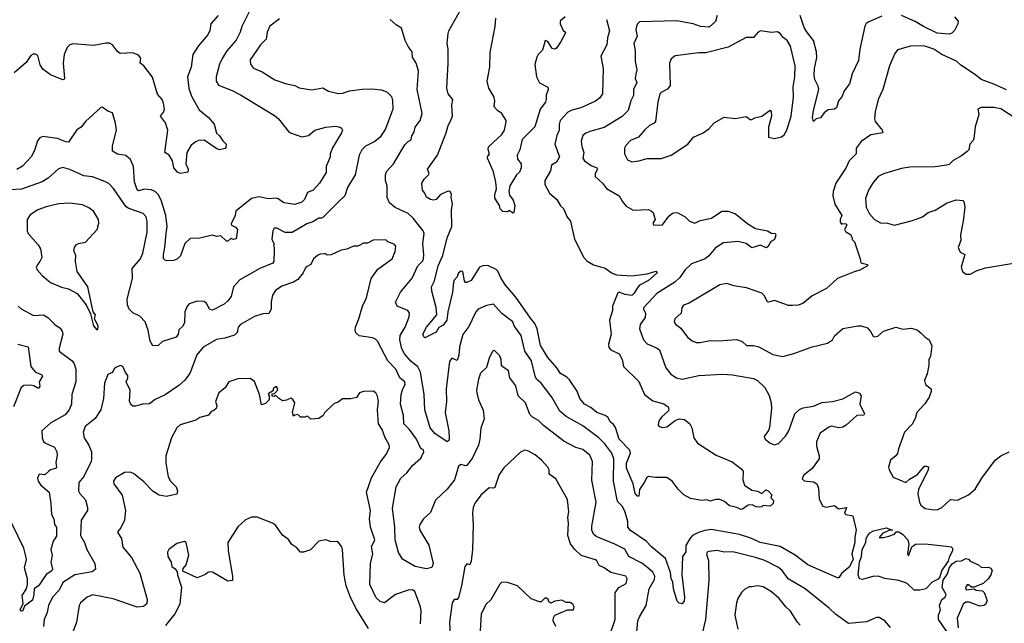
# Model space of a CAD drawing. Extents: x 1771496 to 1971148, y 471553 to 643630.
# Tile 101 of 256: x 1861885 to 1868930, y 532788 to 537105. Entities that reach past the tile are written whole.
import ezdxf

# ---------------------------------------------------------------- set-up
doc = ezdxf.new("R2010")
doc.units = 0

msp = doc.modelspace()

# ---------------------------------------------------------------- linework, layer by layer
at = {"layer": '0CON10XD'}
for points in [[(1863571.1, 537248.9), (1863475, 537056.7), (1863463.5, 537015), (1863435, 536958.1), (1863366.9, 536883.1), (1863333.1, 536826.9), (1863315, 536786.7), (1863290.6, 536695), (1863291.4, 536665), (1863306.8, 536636.8), (1863405, 536598.6), (1863465, 536567.5), (1863708.9, 536418.9), (1863737.5, 536395), (1863808.8, 536305), (1863823.3, 536295), (1863905, 536266), (1863952.4, 536277.6), (1863996.7, 536315), (1864075, 536336.7), (1864145, 536342.9), (1864177.1, 536337.1), (1864188.8, 536328.8), (1864194, 536315), (1864188.1, 536295), (1864122.6, 536187.4), (1864106, 536145), (1864106.7, 536125), (1864078.5, 536055), (1864079.1, 536010.9), (1864030, 535935), (1863984.4, 535885.6), (1863945, 535868), (1863921.9, 535818.1), (1863905, 535798.9), (1863855, 535782.9), (1863775, 535794.3), (1863734.7, 535824.7), (1863719.2, 535829.2), (1863665, 535823.3), (1863597.1, 535837.1), (1863545, 535826.4), (1863432, 535735), (1863426, 535705), (1863397.5, 535645), (1863400, 535635), (1863430.5, 535620.5), (1863443.8, 535605), (1863435, 535537.5), (1863415, 535533.8), (1863395, 535540), (1863375, 535521.2), (1863365, 535522), (1863325, 535560), (1863295, 535553.8), (1863265, 535564), (1863175, 535541.4), (1863105, 535540.5), (1863067.8, 535505), (1863036.9, 535415), (1863015.4, 535394.6), (1862987.8, 535382.2), (1862939.1, 535379.1), (1862925, 535384.2), (1862915, 535396.7), (1862913.4, 535425), (1862924.6, 535475.4), (1862932.9, 535575), (1862940.4, 535625), (1862930.7, 535705), (1862897.6, 535815), (1862875, 535855.5), (1862855.6, 535875), (1862825, 535887.1), (1862777.1, 535892.9), (1862735, 535881.8), (1862725, 535888.1), (1862706.3, 535946.3), (1862700.4, 536055), (1862678.5, 536105), (1862645, 536132.5), (1862585, 536142.3), (1862548.9, 536165), (1862548.1, 536201.9), (1862577.1, 536315), (1862571.2, 536365), (1862549.3, 536439.3), (1862515, 536450), (1862475, 536480), (1862465, 536476.7), (1862355, 536376.7), (1862324.2, 536335.8), (1862295, 536316.7), (1862235, 536230), (1862215, 536230.8), (1862155, 536255.6), (1862051.2, 536268.8), (1862029.7, 536260.3), (1862012.5, 536237.5), (1861990.2, 536169.8), (1861968.1, 536125), (1861905, 536057.3), (1861865, 536032.7)], [(1863304.4, 537135), (1863251.9, 537075), (1863245.8, 537025.8), (1863230, 536995), (1863161.4, 536915), (1863124.6, 536855.4), (1863111.5, 536765), (1863086.2, 536695), (1863095, 536612), (1863115, 536558.6), (1863170.3, 536460.3), (1863235.7, 536405.7), (1863277.5, 536357.5), (1863292.3, 536292.3), (1863315, 536273.8), (1863338.1, 536238.1), (1863363.3, 536215), (1863360, 536190), (1863356.2, 536183.8), (1863313.9, 536173.9), (1863295, 536180), (1863205, 536243.8), (1863165, 536240), (1863145, 536232), (1863112.1, 536207.9), (1863080.8, 536155), (1863074, 536075), (1863091.2, 536035), (1863087.5, 536015), (1863036.2, 536003.8), (1863015, 536013.8), (1862989.2, 536045), (1862978.6, 536095), (1862955.8, 536135.8), (1862923.8, 536155), (1862945.7, 536314.3), (1862928.3, 536368.3), (1862893.8, 536415), (1862915, 536442.5), (1862921.2, 536465), (1862915, 536507.5), (1862904, 536535), (1862872.1, 536572.1), (1862835, 536693.3), (1862774.5, 536774.5), (1862748, 536795), (1862750.8, 536829.2), (1862735, 536852), (1862695, 536867.5), (1862605, 536862.5), (1862585, 536878), (1862549.2, 536925), (1862526.7, 536936.7), (1862505, 536937.7), (1862415, 536920.9), (1862265, 536932.9), (1862245, 536924.2), (1862224.3, 536905), (1862204.5, 536855), (1862196.5, 536795), (1862206.9, 536685), (1862203.8, 536676.2), (1862195, 536673.8), (1862105, 536711.1), (1862051.7, 536751.7), (1862031.7, 536781.7), (1862015, 536848.8), (1861999.1, 536859.1), (1861982.4, 536857.6), (1861965, 536848), (1861930.6, 536799.4), (1861845, 536724.3)], [(1866385, 535240), (1866321.1, 535205), (1866302.5, 535185), (1866282.2, 535147.8), (1866265, 535133.1), (1866215, 535139.4), (1866175, 535156), (1866165, 535152.5), (1866127.5, 535055), (1866127.1, 535025), (1866104.4, 534955), (1866116.4, 534855), (1866099.1, 534785), (1866101.1, 534761.1), (1866114.6, 534744.6), (1866175.4, 534715.4), (1866195.7, 534675), (1866206.2, 534625), (1866315, 534517.5), (1866355.7, 534425), (1866415, 534380), (1866495, 534356.4), (1866524.3, 534335), (1866530.8, 534315), (1866526, 534305), (1866480.6, 534265), (1866459.5, 534235), (1866454.4, 534205), (1866460, 534195), (1866487.4, 534187.4), (1866515, 534192.7), (1866575, 534239.4), (1866605, 534250), (1866642.5, 534245), (1866681.1, 534215), (1866695.5, 534185), (1866708.5, 534115), (1866735, 534076.9), (1866869.4, 533989.4), (1866983.8, 533943.8), (1867046.1, 533896.1), (1867062.5, 533875), (1867059.4, 533815), (1867072, 533775), (1867125, 533740.8), (1867165, 533734), (1867195, 533716.2), (1867225, 533742.5), (1867240, 533735), (1867267, 533707), (1867260, 533685), (1867280, 533665), (1867277.5, 533645), (1867255, 533626.7), (1867205, 533630), (1867195, 533620), (1867175, 533617.5), (1867155, 533620), (1867125.9, 533635.9), (1867096.7, 533633.3), (1867057, 533603), (1867045, 533602.5), (1867016.4, 533616.4), (1866965, 533627.5), (1866928.3, 533658.3), (1866895, 533673.3), (1866865, 533673.3), (1866825, 533662.5), (1866805, 533670), (1866765, 533666.7), (1866685, 533680.6), (1866637.2, 533707.2), (1866597.6, 533747.6), (1866554.4, 533805), (1866515, 533831.1), (1866435, 533831.1), (1866385, 533838.8), (1866371.2, 533828.8), (1866358.3, 533801.7), (1866320, 533745), (1866315, 533697.5), (1866305, 533696.7), (1866288.8, 533715), (1866274.5, 533785), (1866226.7, 533896.7), (1866227.9, 533932.1), (1866255.6, 534004.4), (1866250.9, 534025), (1866175, 534104.3), (1866148.1, 534188.1), (1866135, 534209.2), (1866109.5, 534229.5), (1866095, 534258.8), (1866074.4, 534274.4), (1866014, 534295), (1865971.3, 534331.3), (1865927.1, 534355), (1865892.5, 534395), (1865875, 534447.5), (1865818.8, 534528.8), (1865799.1, 534549.1), (1865754.1, 534574.1), (1865728.8, 534615), (1865665, 534687.9), (1865612.2, 534775), (1865588, 534895), (1865571.4, 534931.4), (1865541, 534971), (1865435, 535120.9), (1865360.9, 535205), (1865329.6, 535255), (1865306.7, 535306.7), (1865295, 535318.2), (1865235, 535347.1), (1865198.8, 535345), (1865175.9, 535334.1), (1865115, 535239.2), (1865085, 535226), (1865075, 535224.2), (1865067.3, 535237.3), (1865055, 535303.8), (1865045, 535306.2), (1865024.2, 535295), (1865015.5, 535265), (1864995, 535242.2), (1864989, 535225), (1864981.9, 535155), (1864949.6, 535015), (1864942.4, 534955), (1864915, 534919.5), (1864885, 534904.2), (1864865, 534868.9), (1864785, 534828.8), (1864775.8, 534835.8), (1864770, 534855), (1864796.5, 534905), (1864869.1, 534995), (1864865.3, 535045.3), (1864833.2, 535163.2), (1864830.6, 535195), (1864853.1, 535236.9), (1864880.4, 535345), (1864912.8, 535417.2), (1864945, 535543.8), (1864977.7, 535625), (1864974.6, 535745.4), (1864982.7, 535785), (1864972.5, 535835), (1864975.8, 535855), (1864965.7, 535875.7), (1864951.7, 535878.3), (1864896, 535854), (1864865, 535820), (1864845, 535813.8), (1864825, 535818.8), (1864795.8, 535835.8), (1864784.3, 535864.3), (1864768, 535885), (1864763.1, 535935), (1864780, 535965), (1864811.2, 535995), (1864814, 536005), (1864802.5, 536035), (1864874.6, 536135.4), (1864937.2, 536295), (1864951.6, 536348.4), (1864965.8, 536374.2), (1864982.7, 536415), (1864976.7, 536495), (1864984.2, 536535), (1864950.5, 536575), (1864940.4, 536615), (1864951.8, 536795), (1864951.8, 536895), (1864944.7, 536935), (1864950.4, 537005), (1864956.5, 537025), (1865042.7, 537177.3)], [(1865787.5, 537125), (1865752.5, 537095), (1865753.3, 537075), (1865775, 537027.5), (1865790, 537015), (1865787.5, 537005), (1865755.7, 536944.3), (1865725, 536901.2), (1865715, 536894), (1865695, 536898.8), (1865665, 536948.8), (1865645, 536956.7), (1865625, 536887.5), (1865595, 536856.7), (1865585, 536837.5), (1865571.1, 536785), (1865582.9, 536695), (1865605, 536654.2), (1865665, 536623.3), (1865667.3, 536605), (1865651.9, 536565), (1865653.1, 536535), (1865646.4, 536515), (1865608.8, 536465), (1865571.2, 536338.8), (1865480.9, 536249.1), (1865464, 536175), (1865445.7, 536135), (1865447.6, 536107.6), (1865474.2, 536075), (1865473.3, 536045), (1865461.1, 536015), (1865440, 535995), (1865393, 535917), (1865385.4, 535875), (1865390.6, 535850.6), (1865415.8, 535815), (1865428.8, 535775), (1865420, 535725), (1865415, 535720), (1865385, 535740), (1865375, 535730), (1865343, 535733), (1865323, 535753), (1865317.5, 535775), (1865285, 535827.5), (1865284.5, 535855.5), (1865298, 535895), (1865291.7, 535941.7), (1865276.3, 536016.3), (1865233.3, 536115), (1865233.3, 536125), (1865246.7, 536145), (1865236.4, 536176.4), (1865238.8, 536195), (1865335.4, 536284.6), (1865352.9, 536315), (1865366, 536375), (1865366, 536385), (1865336, 536435), (1865304.4, 536454.4), (1865280.5, 536480.5), (1865284.2, 536525), (1865278.6, 536555), (1865242.2, 536615), (1865230.3, 536665), (1865248.1, 536765), (1865251, 536869), (1865286.6, 537055), (1865292.2, 537115)], [(1866875, 537133.8), (1866865, 537092.5), (1866818.8, 537051.2), (1866756.8, 537056.8), (1866704.7, 537074.7), (1866585, 537095.5), (1866320.3, 537089.7), (1866305.5, 537074.5), (1866297.8, 537055), (1866294.5, 537035), (1866303.4, 536986.6), (1866279.5, 536935), (1866288.5, 536885), (1866289.1, 536805), (1866300.6, 536745), (1866294.4, 536715), (1866289.2, 536685), (1866300, 536655), (1866277.9, 536605), (1866277.9, 536562.1), (1866258.5, 536525), (1866239.6, 536455), (1866195, 536412.1), (1866066.4, 536333.6), (1865964.6, 536305.4), (1865935, 536292.9), (1865915, 536275.8), (1865903.5, 536235), (1865907.8, 536197.8), (1865921.9, 536155), (1865915.6, 536115), (1865927.3, 536095), (1865973.1, 536063.1), (1866015.5, 536045), (1866020, 536035), (1866002.5, 536005), (1866002.7, 535982.7), (1866055.3, 535935.3), (1866085, 535898), (1866175.5, 535845.5), (1866195.9, 535805.9), (1866225, 535770), (1866273.6, 535743.6), (1866385, 535746.7), (1866406.4, 535736.4), (1866416.7, 535725), (1866433.3, 535675), (1866415, 535650), (1866422.5, 535635), (1866485, 535638), (1866530.8, 535699.2), (1866555, 535720), (1866575, 535726.2), (1866595, 535723.3), (1866645.8, 535695.8), (1866676.7, 535665), (1866715, 535650), (1866755, 535669.4), (1866835, 535685.6), (1866910, 535735), (1866955, 535735.6), (1867006.6, 535716.6), (1867095.5, 535645.5), (1867150.9, 535610.9), (1867235, 535594.3), (1867265, 535578.1), (1867290, 535575), (1867296.1, 535566.1), (1867285, 535532.5), (1867257, 535513), (1867239.3, 535480.7), (1867226.1, 535473.9), (1867185, 535491.4), (1867125, 535473.8), (1867083.9, 535503.9), (1867025, 535518.8), (1866920.6, 535509.4), (1866865, 535472.5), (1866815.6, 535415), (1866790, 535395), (1866691.7, 535358.3), (1866645.5, 535314.5), (1866608, 535262), (1866572.8, 535227.2), (1866445, 535146.7), (1866349.5, 535045), (1866347.8, 535035), (1866363.3, 535005), (1866359.5, 534975), (1866325.6, 534925), (1866321.1, 534895), (1866347.8, 534815), (1866375, 534785.5), (1866446.3, 534756.3), (1866463, 534743), (1866509.2, 534615), (1866545, 534570), (1866585, 534542.9), (1866625, 534534.2), (1866745, 534558.9), (1866915, 534568.6), (1866985, 534564.4), (1867135, 534537.5), (1867163.3, 534523.3), (1867215.8, 534475), (1867247.6, 534417.6), (1867261.9, 534365), (1867265.5, 534324.5), (1867250.9, 534189.1), (1867243.2, 534166.8), (1867212, 534125), (1867220, 534105), (1867254, 534075), (1867285, 534064.3), (1867315, 534074), (1867365, 534126), (1867388.5, 534165), (1867431.4, 534285), (1867465, 534317.1), (1867491.3, 534328.7), (1867565, 534341.4), (1867625, 534367.1), (1867700, 534375), (1867775, 534394.3), (1867865, 534443.3), (1867895, 534433.3), (1867905.6, 534415), (1867895.8, 534355), (1867928.8, 534285), (1867925, 534277.5), (1867875, 534272.9), (1867799.2, 534205), (1867775, 534190.5), (1867745, 534186.2), (1867695, 534196.7), (1867675, 534191.5), (1867612.7, 534147.3), (1867585.5, 534085), (1867586.7, 534055), (1867606.2, 533986.2), (1867604.6, 533965), (1867556, 533895), (1867493.8, 533845), (1867485, 533820), (1867497.7, 533807.7), (1867565, 533798.6), (1867590, 533785), (1867600, 533755), (1867604.5, 533675), (1867632.9, 533625), (1867655, 533619.2), (1867715, 533630), (1867745, 533607.5), (1867800, 533615), (1867786.2, 533575), (1867795.9, 533565.9), (1867847, 533557), (1867869.2, 533455), (1867860, 533405), (1867860, 533365), (1867840.4, 533285), (1867848, 533245), (1867821, 533189), (1867764.3, 533145), (1867746.2, 533113.8), (1867736.4, 533113.6), (1867524, 533205), (1867433.3, 533275)], [(1868055, 537129.6), (1867961.2, 537088.8), (1867941.7, 537078.3), (1867931.4, 537058.6), (1867895.5, 536895), (1867887, 536813), (1867841.8, 536718.2), (1867821.8, 536645), (1867784.4, 536595), (1867767.2, 536552.8), (1867743.5, 536525), (1867730, 536475), (1867715, 536464.5), (1867668.9, 536461.1), (1867640.5, 536439.5), (1867615, 536404), (1867584.3, 536395.7), (1867565, 536377.5), (1867557.5, 536405), (1867563.9, 536455), (1867602.1, 536605), (1867599.2, 536629.2), (1867575, 536677.5), (1867569.2, 536705), (1867572.2, 536755), (1867588.4, 536835), (1867586.4, 536875), (1867566, 536955), (1867515, 537019.4), (1867498.9, 537048.9), (1867469.2, 537135)], [(1868574.3, 537125), (1868600.6, 537095), (1868598.2, 537075), (1868575, 537026.9), (1868555, 537007.5), (1868535, 537000.3), (1868449, 537009), (1868351.4, 537055), (1868292, 537092), (1868195, 537134.6)], [(1863745, 537111.4), (1863675, 537059.2), (1863655.6, 537015), (1863648.6, 536965), (1863608.9, 536925), (1863535, 536816.7), (1863536.8, 536786.8), (1863558.9, 536758.9), (1863621.2, 536731.2), (1863711.2, 536675), (1863795, 536645.5), (1863855, 536634.4), (1863885, 536618.6), (1863975, 536602.5), (1864055, 536618), (1864094.5, 536594.5), (1864165, 536576.7), (1864195, 536579.5), (1864245.7, 536595.7), (1864335, 536607.1), (1864405, 536609.4), (1864473.2, 536603.2), (1864515, 536585.7), (1864545.7, 536555), (1864553.9, 536526.1), (1864555.8, 536465), (1864503.3, 536325), (1864465, 536264.4), (1864425.4, 536234.6), (1864358.6, 536201.4), (1864333.1, 536175), (1864314.4, 536135), (1864285.4, 535994.6), (1864231.9, 535905), (1864211.9, 535845), (1864168.2, 535805), (1864055, 535690.6), (1864045, 535684.4), (1864025, 535684.3), (1863981.6, 535658.4), (1863940.8, 535645), (1863835, 535583.1), (1863785, 535582), (1863725, 535614.2), (1863705, 535613.8), (1863695.8, 535595), (1863690, 535535), (1863703.8, 535505), (1863706.7, 535455), (1863703.1, 535375), (1863697.4, 535362.6), (1863603.9, 535326.1), (1863460, 535245), (1863415, 535193.3), (1863398.2, 535125), (1863375.6, 535094.4), (1863348.6, 535071.4), (1863265, 535026.2), (1863245, 535031.5), (1863222.5, 535075), (1863205, 535090), (1863155, 535091.1), (1863097.4, 535072.6), (1863082.9, 535055), (1863065.7, 535015), (1863065.6, 534935.6), (1863050.2, 534909.8), (1863024.3, 534885.7), (1863018.9, 534855), (1863005, 534834.5), (1862907, 534803), (1862875, 534773.8), (1862836.7, 534773.3), (1862819.4, 534805), (1862803.5, 534885), (1862782.5, 534945), (1862743.8, 534983.8), (1862695, 535007.1), (1862669.6, 535035), (1862657.5, 535065), (1862653.9, 535105), (1862691.2, 535255), (1862688.9, 535325), (1862748.9, 535395), (1862766.7, 535435), (1862796.2, 535585), (1862797.6, 535662.4), (1862789.4, 535695), (1862768.5, 535718.5), (1862665, 535754.6), (1862647.4, 535767.4), (1862556.9, 535896.9), (1862522.5, 535932.5), (1862495, 535947.8), (1862405, 535980), (1862345, 535987.9), (1862245, 536034.5), (1862195, 536047.8), (1862162, 536038), (1862088.1, 535971.9), (1862045.3, 535944.7), (1861897.1, 535892.9), (1861815, 535888.5)], [(1867433.3, 533275), (1867327.7, 533337.7), (1867183.8, 533365), (1867115.9, 533395.9), (1867035, 533422.5), (1866835, 533459.4), (1866787.4, 533452.6), (1866742, 533438), (1866698.6, 533415), (1866682.9, 533397.1), (1866652.1, 533345), (1866650.7, 533299.3), (1866628.1, 533265), (1866622.1, 533135), (1866643.1, 532975), (1866638.7, 532945), (1866623.3, 532926.7), (1866605, 532931.5), (1866589.4, 532945), (1866564.3, 533034.3), (1866559.6, 533085), (1866546.7, 533106.7), (1866541.7, 533151.7), (1866505, 533252), (1866405.3, 533335.3), (1866368.2, 533375), (1866255, 533452.7), (1866236.8, 533475), (1866236.1, 533515), (1866215, 533590), (1866195, 533626.7), (1866165.8, 533655.8), (1866160, 533670), (1866134.2, 533804.2), (1866135.3, 533965), (1866121.3, 534005), (1866071.5, 534071.5), (1866028.5, 534115), (1865915, 534200), (1865795, 534267.5), (1865750, 534305), (1865693.6, 534405), (1865615.8, 534505.8), (1865583.3, 534535), (1865574.6, 534554.6), (1865546.2, 534665), (1865498.8, 534735), (1865473.1, 534845), (1865424.4, 534915), (1865414, 534945), (1865335, 535004.4), (1865275, 535071.4), (1865225, 535061.4), (1865165, 535035.6), (1865148.4, 535015), (1865098.4, 534911.6), (1865055, 534854.2), (1865032.5, 534765), (1865028.1, 534705), (1865015, 534666.7), (1864977, 534683), (1864960.3, 534659.7), (1864937.7, 534465), (1864939.6, 534375), (1864930, 534295), (1864949, 534199), (1864956.7, 534165), (1864957.5, 534112.5), (1864954.6, 534095.4), (1864945, 534086.7), (1864856.8, 534145), (1864823.3, 534185), (1864784.8, 534315), (1864780.4, 534425), (1864753.1, 534585), (1864735, 534621.9), (1864685, 534662.1), (1864637.9, 534715), (1864620.4, 534750.4), (1864604.6, 534815), (1864607.3, 534845), (1864643.5, 534905), (1864670.8, 534979.2), (1864673.3, 535005), (1864662.5, 535025), (1864585.6, 535055.6), (1864574.4, 535085), (1864608.9, 535155), (1864694.1, 535255.9), (1864735, 535344), (1864769.3, 535380.7), (1864775.5, 535395), (1864777.9, 535425), (1864769.2, 535505), (1864778.6, 535575), (1864771.4, 535595), (1864700, 535685), (1864665, 535719.5), (1864571.5, 535761.5), (1864530.5, 535795), (1864513.4, 535833.4), (1864515.6, 535915), (1864502.5, 535955), (1864503.3, 535995), (1864510.7, 536019.3), (1864560.6, 536075), (1864640.7, 536209.3), (1864665, 536234), (1864686.7, 536245), (1864690, 536275), (1864707.7, 536302.3), (1864714, 536335), (1864750, 536385), (1864765.5, 536435), (1864730, 536605), (1864737.9, 536737.9), (1864722.5, 536795), (1864695, 536837.5), (1864694.2, 536875), (1864665, 536913.3), (1864643.7, 536956.3), (1864618, 537045), (1864577.8, 537067.8), (1864535.7, 537105)], [(1866083.5, 537105), (1866104.5, 537025), (1866090.8, 536975), (1866085.6, 536925), (1866044.4, 536845), (1866060.6, 536755), (1866055.5, 536574.5), (1866037.1, 536545), (1866005, 536521.2), (1865900, 536475), (1865835, 536458.8), (1865806.6, 536443.4), (1865753.1, 536385), (1865744.3, 536355), (1865744.4, 536315), (1865727.6, 536277.6), (1865715.4, 536215), (1865747.5, 536125), (1865725.7, 536085), (1865691.4, 536065), (1865682.9, 536025), (1865643.6, 535955), (1865643.3, 535925), (1865675, 535863.3), (1865728.6, 535818.6), (1865755, 535774.4), (1865775.4, 535755.4), (1865802.4, 535692.4), (1865826.7, 535665), (1865854.4, 535535), (1865921.2, 535405), (1865945, 535378.2), (1865990.4, 535350.4), (1866075, 535327.5), (1866125, 535290.8), (1866155, 535280), (1866265, 535273.5), (1866375, 535287.9), (1866437, 535307), (1866446, 535295), (1866385, 535240)], [(1866265, 536087.5), (1866315, 536094.4), (1866375, 536112.5), (1866475, 536113.1), (1866546.7, 536135), (1866666.7, 536215), (1866706.7, 536265), (1866776.2, 536295), (1866815.5, 536324.5), (1866855, 536368), (1866925, 536406.7), (1867005, 536398.8), (1867083, 536413), (1867111.7, 536391.7), (1867125, 536390), (1867146.1, 536403.9), (1867195, 536416), (1867255, 536457.5), (1867262.5, 536445), (1867263.8, 536415), (1867242.7, 536337.3), (1867243.8, 536265), (1867285, 536254.6), (1867335, 536267.1), (1867355, 536282.5), (1867375, 536314), (1867405.9, 536415), (1867420.9, 536550.9), (1867418.6, 536625), (1867431.2, 536695), (1867433.6, 536775), (1867400, 536915), (1867377.1, 536957.1), (1867347.8, 536977.8), (1867327.5, 537005), (1867308.3, 537018.3), (1867265, 537014.2), (1867185, 537024.4), (1867168.1, 537015), (1867135, 536977.1), (1867082.4, 536977.6), (1866955, 536908.2), (1866795, 536866.7), (1866745, 536866.9), (1866575, 536846.1), (1866547.7, 536825), (1866534.1, 536795), (1866539.4, 536635), (1866521.3, 536608.7), (1866475.8, 536585), (1866466.1, 536573.9), (1866451.8, 536515), (1866433.5, 536376.5), (1866425.5, 536364.5), (1866392.6, 536347.4), (1866355.9, 536314.1), (1866312, 536265), (1866255, 536241.1), (1866221.9, 536205), (1866212.5, 536185), (1866213.3, 536145), (1866235, 536102.5), (1866265, 536087.5)], [(1868945, 536602.8), (1868855, 536644.6), (1868765.9, 536675.9), (1868725, 536710.8), (1868618.9, 536778.9), (1868587.7, 536807.7), (1868482.5, 536855), (1868425, 536893.3), (1868355, 536916.7), (1868260, 536915), (1868165, 536889.2), (1868146.4, 536863.6), (1868108.9, 536775), (1868060.6, 536605), (1868027.1, 536535), (1868006, 536445), (1868002, 536395), (1868006.1, 536376.1), (1868056.7, 536315), (1868060, 536295), (1867975, 536282.5), (1867905.5, 536234.5), (1867870.8, 536185), (1867871.4, 536145), (1867819.4, 536095), (1867797, 536043), (1867725.7, 535935), (1867705.7, 535875), (1867704.4, 535845), (1867716.5, 535785), (1867767.5, 535705), (1867756.2, 535675), (1867756.7, 535656.7), (1867765, 535642.5), (1867775, 535647.5), (1867797.5, 535645), (1867802.5, 535635), (1867786.7, 535605), (1867795, 535590), (1867829.3, 535569.3), (1867842.5, 535545), (1867842.5, 535532.5), (1867857.5, 535515), (1867900, 535395), (1867903.3, 535365), (1867952.5, 535355), (1867952.5, 535345), (1867897.4, 535312.6), (1867855, 535300.6), (1867736, 535255), (1867658, 535182), (1867555, 535129.2), (1867488, 535075), (1867456, 535064), (1867415, 535059.6), (1867385, 535060.5), (1867285, 535096.7), (1867243.4, 535083.4), (1867235, 535087.5), (1867211.5, 535131.5), (1867195, 535147.8), (1867085, 535186.9), (1866995, 535200.9), (1866945, 535217.8), (1866895, 535208.1), (1866675, 535077.1), (1866635, 535062.5), (1866622.9, 535045), (1866618.6, 535005), (1866571.8, 534965), (1866568.1, 534945), (1866576.7, 534926.7), (1866615, 534898.6), (1866664.6, 534834.6), (1866698, 534808), (1866725, 534797.1), (1866755, 534795.6), (1866825, 534811.4), (1866885, 534808.6), (1867015, 534816.5), (1867055, 534802.5), (1867085, 534774.1), (1867135, 534775.4), (1867175, 534766.2), (1867275, 534709.4), (1867345, 534696), (1867423.2, 534716.8), (1867555, 534765.8), (1867665, 534792), (1867702, 534815), (1867715.8, 534844.2), (1867775, 534896), (1867885, 534916.2), (1867905, 534916.2), (1867950.5, 534900.5), (1867973.8, 534875), (1867992.3, 534842.3), (1868005, 534836.2), (1868025, 534842), (1868065, 534876.5), (1868155, 534905.7), (1868205, 534892.5), (1868265, 534898), (1868306.9, 534886.9), (1868335, 534863.8), (1868363.8, 534833.8), (1868392.5, 534815), (1868411.7, 534771.7), (1868403, 534697), (1868390, 534675), (1868390, 534635), (1868378.3, 534571.7), (1868360, 534525), (1868366.7, 534495), (1868405.8, 534465.8), (1868406.1, 534446.1), (1868392.5, 534405), (1868362.4, 534357.6), (1868303.8, 534295), (1868295, 534260), (1868272.5, 534215), (1868216.7, 534155), (1868172.5, 534035), (1868166.9, 534003.1), (1868153.8, 533985), (1868115, 533953.8), (1868102.8, 533905), (1868106.9, 533885), (1868135, 533834), (1868225, 533794), (1868252.3, 533817.7), (1868308.7, 533851.3), (1868355, 533907.5), (1868365, 533913.8), (1868387.5, 533907.5), (1868385.6, 533885), (1868316.9, 533745), (1868312.6, 533712.6), (1868324.5, 533654.5), (1868333.6, 533633.6), (1868365, 533608.6), (1868425, 533598.9), (1868455, 533600.6), (1868484, 533615), (1868545, 533672.5), (1868595, 533669.4), (1868675, 533705.6), (1868721.9, 533748.1), (1868768.6, 533825), (1868865.6, 533954.4), (1868905.3, 533984.7), (1868965, 534014.5)], [(1869014.4, 536395), (1868905, 536466.7), (1868855, 536476.5), (1868764.1, 536475.9), (1868740, 536465), (1868747, 536427), (1868721.7, 536338.3), (1868713.3, 536255), (1868708.3, 536241.7), (1868682.5, 536215), (1868677.5, 536175), (1868665, 536162.5), (1868625, 536130), (1868565, 536096.7), (1868535, 536070), (1868516.4, 536063.6), (1868435, 536052), (1868255, 536051.1), (1868195, 536041.1), (1868065, 536002.9), (1868027.6, 535982.4), (1867986.4, 535933.6), (1867958.1, 535885), (1867937.8, 535825), (1867942.5, 535765), (1867966.3, 535716.3), (1868002, 535675), (1868045, 535652.2), (1868095, 535648.9), (1868144.3, 535635.7), (1868272.4, 535667.6), (1868345, 535695.8), (1868385, 535725.8), (1868435, 535742), (1868522.5, 535795), (1868585, 535816.2), (1868635, 535812.5), (1868643.9, 535793.9), (1868648, 535765), (1868636.2, 535665), (1868616.7, 535565), (1868618.8, 535525), (1868600, 535475), (1868615, 535443.3), (1868647.5, 535425), (1868621.2, 535335), (1868630.8, 535305), (1868655, 535284.3), (1868685, 535284), (1868735, 535311.2), (1868795, 535330), (1868995, 535364.3)], [(1862445, 534890), (1862446.7, 534915), (1862420, 534965), (1862426.7, 534995), (1862410, 535015), (1862373.3, 535195), (1862296.2, 535305), (1862283.6, 535376.4), (1862286.1, 535416.1), (1862273.3, 535455), (1862276.7, 535475), (1862290, 535495), (1862305, 535503.8), (1862356.9, 535513.1), (1862438.8, 535605), (1862451.2, 535648.8), (1862450, 535675), (1862412.5, 535735), (1862380.3, 535760.3), (1862335, 535780), (1862245, 535792.5), (1862165, 535786.9), (1862073.8, 535766.2), (1862015, 535745.7), (1861960, 535710), (1861938.6, 535675), (1861938.9, 535595), (1861946.5, 535575), (1862018.5, 535495), (1862033.6, 535465), (1862042.5, 535405), (1862030, 535375), (1862015, 535357.1), (1862002.2, 535335), (1862009.5, 535315), (1862045, 535274.2), (1862104.6, 535224.6), (1862185, 535191.9), (1862235, 535180.8), (1862296.4, 535146.4), (1862360, 535065), (1862391.7, 535001.7), (1862413.3, 534915), (1862435, 534890), (1862445, 534890)], [(1866295.6, 532675), (1866308.9, 532805), (1866319.1, 532835), (1866367.3, 532915), (1866390, 533035), (1866428.1, 533101.9), (1866429.3, 533125), (1866415, 533154.5), (1866368.6, 533195), (1866337.9, 533217.9), (1866242.9, 533265), (1866215, 533317.8), (1866143.7, 533353.7), (1866009.1, 533409.1), (1865991.9, 533425), (1865978.9, 533455), (1865978.3, 533481.7), (1866010, 533655), (1865978.5, 533811.5), (1865983.5, 533945), (1865965, 533989.4), (1865915, 534030), (1865865, 534044.4), (1865779.4, 534089.4), (1865632.4, 534202.4), (1865598.5, 534238.5), (1865555, 534262.9), (1865535, 534282), (1865505, 534364), (1865452.5, 534415), (1865436.2, 534485), (1865393, 534543), (1865383.7, 534593.7), (1865341.6, 534621.6), (1865333.3, 534633.3), (1865330.6, 534675), (1865321.3, 534701.3), (1865285, 534736), (1865275, 534738), (1865265, 534728.8), (1865243.6, 534685), (1865225, 534617.5), (1865182.4, 534577.6), (1865167.1, 534535), (1865154.4, 534455), (1865156.9, 534435), (1865169.2, 534385), (1865201.1, 534311.1), (1865209.7, 534250.3), (1865185, 534182.5), (1865177.5, 534105), (1865167, 534063), (1865125, 533971.2), (1865085, 533916.7), (1865075, 533913.3), (1865045, 533924), (1865025, 533912), (1864997, 533813), (1864945, 533748.1), (1864860.7, 533669.3), (1864825, 533580), (1864775, 533535.6), (1864747.8, 533495), (1864743.3, 533475), (1864748.1, 533455), (1864813.6, 533346.4), (1864844.3, 533215), (1864833, 533187), (1864795, 533176.7), (1864714.7, 533194.7), (1864625, 533247.3), (1864594.5, 533295), (1864571.9, 533385), (1864569.6, 533475), (1864551.9, 533611.9), (1864578.6, 533765), (1864612.1, 533825), (1864655.3, 533864.7), (1864695, 533917.1), (1864755, 533970), (1864778, 534015), (1864775, 534027.5), (1864755, 534037.5), (1864725, 534104.4), (1864674.5, 534175), (1864633.5, 534215), (1864630.5, 534275), (1864609.6, 534355), (1864613.7, 534423.7), (1864625.9, 534464.1), (1864643.6, 534495), (1864641.1, 534515), (1864605, 534544.3), (1864575.4, 534605), (1864518.9, 534665), (1864445, 534806), (1864430.5, 534820.5), (1864408.9, 534828.9), (1864314.6, 534844.6), (1864291.2, 534865), (1864285.8, 534885.8), (1864287.1, 534905), (1864312.5, 534965), (1864337.5, 535055), (1864366.1, 535115), (1864401.1, 535255), (1864448.9, 535321.1), (1864549.2, 535395), (1864572.7, 535447.3), (1864575.8, 535485.8), (1864565, 535500), (1864520, 535515), (1864505, 535530), (1864415, 535528.8), (1864375, 535506.7), (1864345, 535506.7), (1864303.9, 535486.1), (1864274.3, 535485.7), (1864226.4, 535463.6), (1864185, 535456.2), (1864113.3, 535423.3), (1864085, 535420), (1864075, 535430), (1864065, 535430), (1864035, 535426.7), (1864015, 535417.5), (1863987.5, 535395), (1863967.5, 535355), (1863932.5, 535335), (1863914, 535295), (1863875, 535246), (1863843.2, 535226.8), (1863761.1, 535198.9), (1863715, 535167.5), (1863693.1, 535135), (1863683.4, 535086.6), (1863685.7, 535035), (1863667.1, 535002.9), (1863625, 535001.2), (1863565, 534982.5), (1863465, 534925.6), (1863449.5, 534905), (1863442.2, 534867.8), (1863422, 534848), (1863353.4, 534826.6), (1863293, 534817), (1863197.6, 534762.4), (1863152.7, 534707.3), (1863102.2, 534575), (1863065.6, 534525), (1863025, 534487.8), (1862927.1, 534422.9), (1862855, 534389.2), (1862815, 534358.6), (1862765, 534355.8), (1862715, 534340), (1862695, 534340), (1862685, 534347.5), (1862671.2, 534375), (1862675.6, 534455), (1862646.7, 534515), (1862659.3, 534540.7), (1862659.3, 534559.3), (1862641.7, 534581.7), (1862622.5, 534625), (1862605, 534632.5), (1862573, 534617), (1862561.7, 534608.3), (1862548.3, 534581.7), (1862515, 534566.7), (1862492.9, 534505), (1862484.3, 534395), (1862465.6, 534315), (1862425, 534251.4), (1862352.7, 534195), (1862338.5, 534155), (1862345.5, 534115), (1862380.8, 534060.8), (1862400, 534015), (1862399.5, 533965), (1862396.5, 533945), (1862343.3, 533836.7), (1862309.5, 533795), (1862307.1, 533735), (1862315.6, 533715), (1862355, 533670), (1862370.6, 533615), (1862369.4, 533595), (1862326.2, 533525), (1862320.5, 533415), (1862349.6, 533365), (1862365.4, 533315.4), (1862423.1, 533215), (1862427.5, 533175), (1862404.5, 533155.5), (1862280, 533135), (1862195, 533080.6), (1862167.3, 533025), (1862121.1, 532975), (1862091.5, 532915), (1862081.8, 532865), (1862061.3, 532815), (1862055.5, 532765)], [(1861873.1, 535055), (1861895, 535036.9), (1861985, 534990), (1862055, 534994.6), (1862085.8, 534975.8), (1862137.1, 534925), (1862175, 534898.5), (1862188.1, 534878.1), (1862193.2, 534855), (1862166.9, 534755), (1862168.6, 534735), (1862261.4, 534665), (1862274.6, 534644.6), (1862286.4, 534605), (1862287.9, 534515), (1862258.2, 534425), (1862256.9, 534355), (1862239.4, 534315), (1862211.7, 534278.3), (1862108.3, 534221.7), (1862044.6, 534165), (1862046.2, 534115), (1862055, 534088), (1862068.8, 534075), (1862135, 534047.1), (1862150.6, 534015), (1862152.3, 533987.7), (1862143.1, 533936.9), (1862149.4, 533905), (1862141.2, 533895), (1862105, 533885.8), (1862094.2, 533875), (1862065, 533850.6), (1862025, 533855.6), (1862013.3, 533825), (1862017.5, 533805), (1862036.7, 533775), (1862095.8, 533725.8), (1862108.8, 533645), (1862112.1, 533565), (1862128.9, 533535), (1862134.4, 533495), (1862149.5, 533475), (1862148.5, 533411.5), (1862123.6, 533376.4), (1862108.1, 533315), (1862116.5, 533275), (1862108.6, 533225), (1862120.4, 533175), (1862115, 533162.2), (1862075, 533137.1), (1862021.7, 533058.3), (1861988.5, 533035), (1861986.2, 532993.8), (1861975.8, 532954.2), (1861920.2, 532909.8), (1861905, 532875.6), (1861893.6, 532873.6), (1861888.8, 532885), (1861910.2, 532929.8), (1861903.8, 532986.2), (1861932.8, 533035), (1861940.4, 533065), (1861940.8, 533105), (1861920, 533185), (1861933.1, 533245), (1861927.7, 533277.7), (1861915.7, 533325), (1861791.2, 533581.2)], [(1861871.2, 534785), (1861945, 534766.2), (1861966.1, 534625), (1861995, 534587.1), (1862043.3, 534565), (1862048.1, 534555), (1862025.6, 534515), (1862030, 534485), (1862025, 534470), (1862015, 534468.8), (1861986.9, 534486.9), (1861965, 534491.9), (1861915, 534489.4), (1861895, 534473.8), (1861841.3, 534335)], [(1864752.3, 532785), (1864756.9, 532875), (1864752.5, 532905), (1864712.7, 533015), (1864695, 533028.2), (1864665, 533024.5), (1864575, 532994.5), (1864494.3, 532934.3), (1864465, 532944.3), (1864435, 532970.8), (1864390, 533065), (1864394.5, 533215), (1864410.9, 533285), (1864403.3, 533335), (1864425.5, 533385), (1864394.4, 533475), (1864388.2, 533535), (1864394.4, 533595), (1864367.5, 533725), (1864402.4, 533827.6), (1864467.4, 533942.6), (1864507.1, 533995), (1864531.4, 534045), (1864529.4, 534065), (1864500.9, 534115), (1864478.8, 534175), (1864451.5, 534215), (1864446.4, 534315), (1864452.2, 534375), (1864445, 534412.5), (1864433.3, 534435), (1864415, 534448.8), (1864345, 534446), (1864316.7, 534435), (1864295, 534403.3), (1864255, 534393.3), (1864195, 534392.5), (1864165, 534370), (1864135, 534360), (1864067, 534293), (1864056.4, 534273.6), (1864025, 534252.5), (1863968.3, 534248.3), (1863945, 534270), (1863925, 534262.5), (1863895, 534262.5), (1863875, 534280), (1863853, 534277), (1863845, 534270), (1863837.5, 534295), (1863853.3, 534365), (1863839.3, 534389.3), (1863825, 534397.5), (1863795, 534382.5), (1863765, 534380), (1863737, 534397), (1863715, 534420), (1863705, 534410), (1863691.7, 534411.7), (1863691.7, 534428.3), (1863708.3, 534431.7), (1863731.7, 534458.3), (1863725, 534480), (1863715, 534480), (1863700, 534465), (1863698.3, 534451.7), (1863685, 534440), (1863671.7, 534438.3), (1863663, 534427), (1863670, 534415), (1863670, 534385), (1863645, 534360), (1863615, 534350), (1863600, 534425), (1863565, 534516), (1863535, 534538.8), (1863445, 534536.2), (1863382.5, 534515), (1863355, 534472.5), (1863310, 534435), (1863286.7, 534375), (1863296, 534345), (1863290, 534325), (1863275, 534310), (1863255, 534302.5), (1863235, 534277.5), (1863175, 534258.8), (1863145, 534241.2), (1863033.1, 534206.9), (1863010.6, 534185), (1862971.4, 534115), (1862930.5, 533985), (1862930.5, 533935), (1862948.6, 533835), (1862964.3, 533805), (1863004.3, 533764.3), (1863014, 533735), (1863009.5, 533710.5), (1862935, 533695.6), (1862883.1, 533703.1), (1862840.6, 533730.6), (1862771.3, 533801.3), (1862698.9, 533858.9), (1862675, 533869.4), (1862635, 533867.5), (1862571.2, 533828.8), (1862556.2, 533805), (1862558.8, 533785), (1862618.1, 533705), (1862641.1, 533595), (1862634.3, 533525), (1862608.3, 533471.7), (1862587.5, 533445), (1862587.5, 533435), (1862614.2, 533395), (1862623.5, 533333.5), (1862685, 533257.5), (1862745.5, 533145.5), (1862798.3, 532958.3), (1862795, 532926.7), (1862771.3, 532908.7), (1862725, 532902.2), (1862555, 532962.9), (1862405, 532990.3), (1862368.1, 532975), (1862321.4, 532935), (1862311.4, 532915), (1862292.5, 532795), (1862259.4, 532705)], [(1866104.5, 532695), (1866146, 532815), (1866146.9, 533005), (1866172.5, 533045), (1866225, 533072), (1866232, 533105), (1866223.3, 533125), (1866115, 533150), (1866066.2, 533185), (1866030.7, 533200.7), (1866015, 533234.3), (1866005, 533241.1), (1865903.8, 533273.8), (1865857.1, 533315), (1865826.2, 533355), (1865806.2, 533415), (1865811.8, 533505), (1865807.5, 533545), (1865814.3, 533585), (1865803.9, 533673.9), (1865720.3, 533820.3), (1865674.5, 533854.5), (1865674.6, 533885), (1865665, 533905.6), (1865620, 533955), (1865572.6, 533992.6), (1865520.9, 534020.9), (1865500, 534025), (1865467.7, 534012.3), (1865350.5, 533899.5), (1865315, 533851.2), (1865285, 533760), (1865275, 533753.3), (1865245, 533756), (1865185, 533704.2), (1865145, 533650), (1865129.4, 533615), (1865125.2, 533575), (1865130, 533495), (1865126, 533315), (1865115, 533232.5), (1865105, 533206.7), (1865085, 533213.3), (1865069.2, 533195), (1865046.5, 533055), (1865025, 532972.5), (1865015, 532957.5), (1864995, 532958.8), (1864978.5, 532935), (1864961, 532795), (1864966.9, 532665)], [(1864381.7, 532751.7), (1864290, 532895), (1864249.4, 532979.4), (1864220.9, 533055), (1864206.8, 533133.2), (1864195.5, 533315.5), (1864190, 533335), (1864165.8, 533365.8), (1864155, 533372), (1864115, 533370), (1864075, 533383.8), (1864025, 533376.2), (1863965, 533313.3), (1863915, 533297.5), (1863895, 533297.5), (1863867.7, 533327.7), (1863831.7, 533351.7), (1863807.7, 533387.7), (1863765, 533418.8), (1863715, 533490), (1863693.9, 533503.9), (1863585, 533546.2), (1863545, 533546.2), (1863501.2, 533528.8), (1863445, 533477.5), (1863374.1, 533365.9), (1863376, 533305), (1863408.8, 533125), (1863407.5, 533095), (1863375, 533090), (1863265, 533153.3), (1863245, 533156.7), (1863231.7, 533151.7), (1863213.6, 533136.4), (1863155, 533113.3), (1863051.7, 533161.7), (1863055, 533180), (1863077.5, 533205), (1863096, 533275), (1863075.8, 533365), (1863065, 533373.8), (1863010.5, 533359.5), (1862952.5, 533315), (1862943.9, 533296.1), (1862946.2, 533265), (1862968, 533225), (1862973.3, 533195), (1862997.7, 533177.7), (1863012.5, 533155), (1863013.3, 533135), (1863043, 533047), (1863030.8, 532925), (1862994.2, 532855), (1862928, 532772)], [(1868325, 533024.4), (1868285, 533025.7), (1868235, 533072), (1868218.8, 533078.8), (1868175, 533092.9), (1868075, 533109.2), (1868035, 533123.6), (1867995.8, 533124.2), (1867915, 533101.9), (1867895, 533105.8), (1867884.6, 533135), (1867893.1, 533225), (1867907.5, 533265), (1867912.1, 533315), (1867938.6, 533365), (1867942.5, 533395), (1867953.1, 533415), (1867968.8, 533435), (1867995, 533448.8), (1868085, 533470), (1868130, 533455), (1868105, 533452.5), (1868059.3, 533430.7), (1868035, 533402.5), (1868065, 533402), (1868105, 533411.4), (1868145.5, 533424.5), (1868157.5, 533442.5), (1868175, 533441.2), (1868201.2, 533425), (1868239.4, 533385), (1868246.2, 533353.8), (1868237.5, 533285), (1868245, 533270), (1868267.5, 533335), (1868295.9, 533354.1), (1868365, 533357.3), (1868515, 533340), (1868550, 533335), (1868560, 533325), (1868560, 533305), (1868535, 533260), (1868528.3, 533231.7), (1868482.3, 533167.7), (1868468.8, 533121.2), (1868456.1, 533103.9), (1868415, 533082.5), (1868370, 533035), (1868325, 533024.4)], [(1868115, 532758.6), (1868075.8, 532805), (1868035, 532828.6), (1868015, 532829.2), (1867945, 532798.8), (1867815, 532786.2), (1867722.2, 532852.2), (1867676.9, 532896.9), (1867505, 533034.5), (1867384.4, 533105), (1867340, 533165), (1867315, 533187.5), (1867217.1, 533237.1), (1867150.9, 533259.1), (1866988.2, 533298.2), (1866925, 533296.2), (1866875, 533308.6), (1866815, 533300.6), (1866805, 533296.9), (1866799.4, 533285), (1866814.4, 533235), (1866817, 533093), (1866791.8, 532815), (1866773.5, 532735)], [(1868545, 532692.1), (1868459.5, 532815), (1868459.5, 532845), (1868474.4, 532885), (1868465.6, 532915), (1868482.2, 532957.8), (1868506, 532975), (1868514, 532995), (1868486.7, 533045), (1868493, 533097), (1868525, 533142.5), (1868536.9, 533183.1), (1868557.7, 533212.3), (1868585, 533231.2), (1868625, 533233.8), (1868655, 533251.2), (1868675, 533247.5), (1868685, 533233.3), (1868745, 533206.2), (1868766.1, 533186.1), (1868815, 533190), (1868835, 533182), (1868844.2, 533165), (1868834.5, 533135.5), (1868815, 533106.7), (1868778.3, 533071.7), (1868715, 533046.7), (1868695, 533046.7), (1868675, 533062.5), (1868665, 533062.5), (1868652.5, 533045), (1868658.3, 533028.3), (1868713.6, 533033.6), (1868730, 533025), (1868775, 533020), (1868787.3, 533007.3), (1868803.3, 532965), (1868805.4, 532945), (1868797.8, 532925), (1868785, 532915.6), (1868755, 532909.4), (1868677.8, 532937.8), (1868655, 532937.8), (1868636.2, 532923.8), (1868623.1, 532896.9), (1868593.3, 532825), (1868600.9, 532755)], [(1865721.2, 532765), (1865703.3, 532805), (1865703.6, 532826.4), (1865713.9, 532846.1), (1865805, 532883.3), (1865846.7, 532883.3), (1865852.5, 532905), (1865842.5, 532925), (1865825, 532936.7), (1865795, 532937.5), (1865763.6, 532953.6), (1865714, 532946), (1865685, 532932.5), (1865671.7, 532941.7), (1865667, 532957), (1865655, 532967.5), (1865643, 532967), (1865617.5, 532942.5), (1865605, 532942.5), (1865545, 532963.8), (1865447.5, 533055), (1865375, 533080), (1865335, 533081.2), (1865321.7, 533068.3), (1865257.1, 532955), (1865222.9, 532925), (1865186.2, 532855), (1865180.2, 532735)], [(1867470.6, 532775), (1867450, 532795), (1867400, 532875), (1867366.1, 532906.1), (1867318.5, 532965), (1867265, 533013.5), (1867205, 533049.6), (1867165, 533055.6), (1867125, 533048.8), (1867105, 533048), (1867070.9, 533029.1), (1867050.9, 533009.1), (1867024.3, 532965), (1867014.3, 532935), (1867003.3, 532845), (1867023.1, 532745)]]:
    msp.add_lwpolyline(points, dxfattribs=at)

doc.saveas('drawing.dxf')
